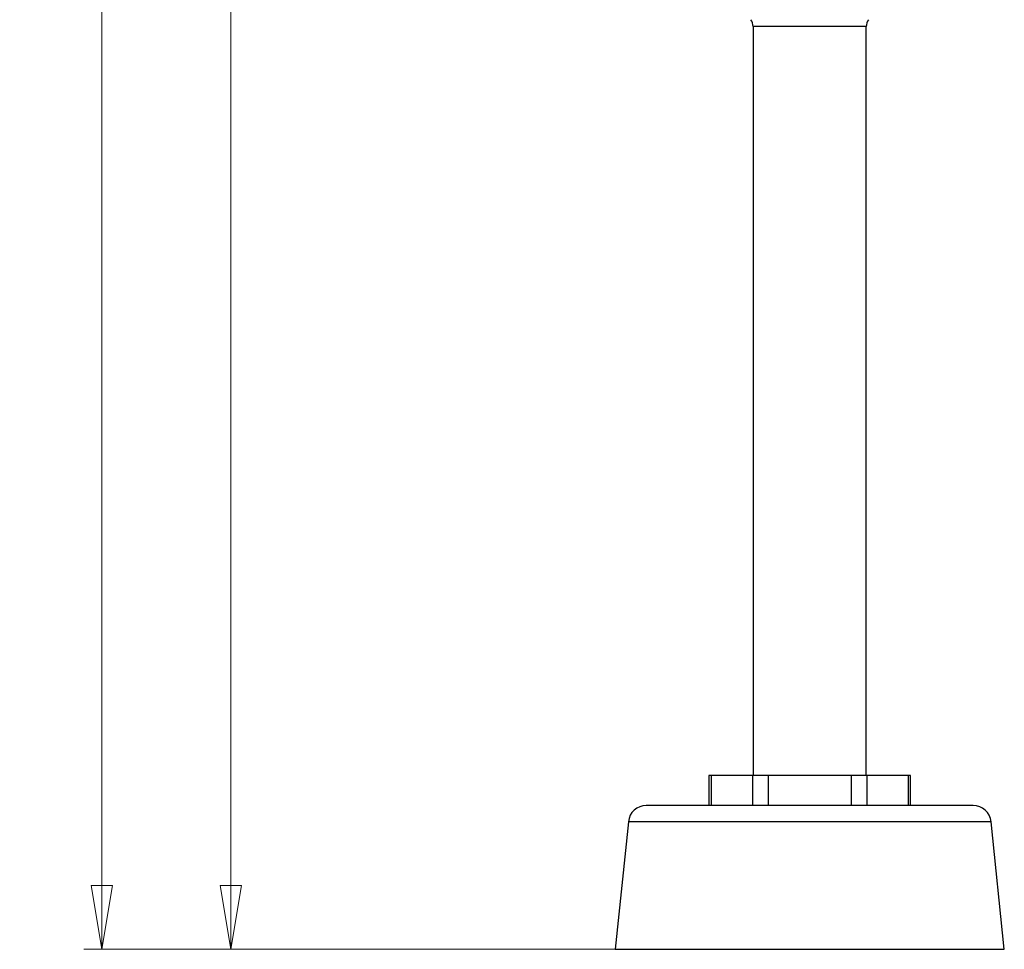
# Model space of a CAD drawing. Header units: millimetres. Extents: x 24 to 198, y 19 to 278.
# Tile 1 of 12: x 51 to 106, y 69 to 120. Entities that reach past the tile are written whole.
import ezdxf

# ---------------------------------------------------------------- set-up
doc = ezdxf.new("R2010")
doc.units = ezdxf.units.MM
doc.styles.add('SLDTEXTSTYLE0', font='TXT', dxfattribs={"width": 0.7})
doc.dimstyles.new('SLDDIMSTYLE0', dxfattribs={"dimtxt": 3.5, "dimasz": 3.556, "dimexe": 0, "dimexo": 0.0625, "dimgap": 0.875, "dimtad": 1, "dimdec": 0, "dimlfac": 3, "dimrnd": 1e-09, "dimzin": 12, "dimdsep": 46, "dimtxsty": 'SLDTEXTSTYLE0', "dimblk1": 'CLOSED', "dimblk2": 'CLOSED', "dimsah": 1, "dimcen": 0.09, "dimadec": 0, "dimazin": 3, "dimtfac": 1, "dimtdec": 0, "dimtofl": 0, "dimtmove": 0, "dimatfit": 3, "dimldrblk": 'CLOSED', "dimfxl": 0, "dimfrac": 2, "dimtolj": 1, "dimtzin": 12, "dimarcsym": 0})

# ---------------------------------------------------------------- blocks, each defined once
blk = doc.blocks.new('_Closed')
at = {"color": 0, "linetype": 'ByBlock', "lineweight": -2}
for p, q in [((-1, 0.166667), (0, 0)), ((-1, 0.166667), (-1, -0.166667)), ((0, 0), (-1, -0.166667)), ((0, 0), (-1, 0))]:
    blk.add_line(p, q, dxfattribs=at)
blk = doc.blocks.new('_D_1')
at = {"color": 7, "linetype": 'Continuous', "lineweight": 0}
for p, q in [((81.993, 201.964), (54.501, 201.964)), ((55.501, 201.964), (55.501, 68.651)), ((91.026, 68.651), (54.501, 68.651))]:
    blk.add_line(p, q, dxfattribs=at)
at = {"color": 7, "linetype": 'Continuous', "lineweight": 18, "xscale": 3.556, "yscale": 3.556}
for p, rotation in [((55.501, 201.964), 90.0000000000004), ((55.501, 68.651), 270.0000000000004)]:
    blk.add_blockref('_Closed', p, dxfattribs=dict(at, rotation=rotation))
at = {"color": 7, "linetype": 'Continuous', "lineweight": 18, "insert": (50.989, 121.479), "char_height": 3.5, "attachment_point": 1, "rotation": 90, "style": 'SLDTEXTSTYLE0'}
blk.add_mtext('400', dxfattribs=at)
blk = doc.blocks.new('_D_2')
at = {"color": 7, "linetype": 'Continuous', "lineweight": 0}
for p, q in [((64.666, 162.194), (61.673, 162.194)), ((62.673, 162.194), (62.673, 68.651)), ((83.066, 68.651), (61.673, 68.651))]:
    blk.add_line(p, q, dxfattribs=at)
at = {"color": 7, "linetype": 'Continuous', "lineweight": 18, "xscale": 3.556, "yscale": 3.556}
for p, rotation in [((62.673, 162.194), 90.0000000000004), ((62.673, 68.651), 270.0000000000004)]:
    blk.add_blockref('_Closed', p, dxfattribs=dict(at, rotation=rotation))
at = {"color": 7, "linetype": 'Continuous', "lineweight": 18, "insert": (58.161, 121.479), "char_height": 3.5, "attachment_point": 1, "rotation": 90, "style": 'SLDTEXTSTYLE0'}
blk.add_mtext('281', dxfattribs=at)

msp = doc.modelspace()

# ---------------------------------------------------------------- linework, layer by layer
at = {"color": 7, "linetype": 'Continuous', "lineweight": 25}
for p, q in [((91.749, 120.012), (91.749, 78.318)), ((98.049, 78.318), (98.049, 120.012)), ((89.28, 78.318), (89.28, 76.651)), ((89.414, 78.318), (89.28, 78.318)), ((89.414, 78.318), (89.414, 76.651)), ((91.724, 78.318), (89.414, 78.318)), ((91.724, 78.318), (91.724, 76.651)), ((92.59, 78.318), (91.724, 78.318)), ((92.59, 78.318), (92.59, 76.651)), ((97.209, 78.318), (92.59, 78.318)), ((97.209, 78.318), (97.209, 76.651)), ((98.075, 78.318), (97.209, 78.318)), ((98.075, 78.318), (98.075, 76.651)), ((100.384, 78.318), (98.075, 78.318)), ((100.384, 78.318), (100.384, 76.651)), ((100.518, 78.318), (100.384, 78.318)), ((100.518, 76.651), (100.518, 78.318)), ((84.806, 75.755), (84.066, 68.651)), ((105.732, 68.651), (104.992, 75.755)), ((84.066, 68.651), (105.732, 68.651))]:
    msp.add_line(p, q, dxfattribs=at)
at = {"color": 8, "linetype": 'Continuous', "lineweight": 25}
for p, q in [((98.049, 120.012), (91.749, 120.012)), ((94.899, 75.755), (84.806, 75.755)), ((104.992, 75.755), (94.899, 75.755))]:
    msp.add_line(p, q, dxfattribs=at)
at = {"color": 7, "linetype": 'Continuous', "lineweight": 25}
for centre, radius, start, end in [((91.082, 120.012), 0.667, 0, 34.9874), ((98.716, 120.012), 0.667, 145.0126, 180), ((85.8, 75.651), 1, 90, 174.0531), ((103.998, 75.651), 1, 5.9469, 90)]:
    msp.add_arc(centre, radius, start, end, dxfattribs=at)
for points, knots in [([(94.899, 76.651), (94.529, 76.651), (93.778, 76.651), (92.652, 76.651), (91.622, 76.651), (90.706, 76.651), (89.637, 76.651), (88.663, 76.651), (87.824, 76.651), (87.274, 76.651), (86.806, 76.651), (86.389, 76.651), (86.058, 76.651), (85.84, 76.651), (85.813, 76.651), (85.8, 76.651)], [0, 0, 0, 0, 0.0776406, 0.1576891, 0.2399935, 0.3043265, 0.3686717, 0.4999121, 0.5656139, 0.6313283, 0.6956612, 0.7600065, 0.8423, 0.9223511, 1, 1, 1, 1]), ([(103.998, 76.651), (103.985, 76.651), (103.958, 76.651), (103.74, 76.651), (103.409, 76.651), (102.992, 76.651), (102.367, 76.651), (101.576, 76.651), (100.646, 76.651), (99.892, 76.651), (99.092, 76.651), (98.176, 76.651), (97.146, 76.651), (96.02, 76.651), (95.269, 76.651), (94.899, 76.651)], [0, 0, 0, 0, 0.077638, 0.157689, 0.239994, 0.304326, 0.368672, 0.499912, 0.565614, 0.631328, 0.695661, 0.760006, 0.8423, 0.922354, 1, 1, 1, 1])]:
    msp.add_open_spline(points, degree=3, knots=knots, dxfattribs=at)

# ---------------------------------------------------------------- dimensions: what is measured, and where the dimension line sits
at = {"color": 7, "linetype": 'Continuous', "lineweight": 18}
for base, p1, p2, picture, middle in [((55.501, 68.651), (82.993, 201.964), (92.026, 68.651), '_D_1', (55.501, 124.76)), ((62.673, 68.651), (65.666, 162.194), (84.066, 68.651), '_D_2', (62.673, 124.76))]:
    dim = msp.add_linear_dim(base=base, p1=p1, p2=p2, angle=90, dimstyle='SLDDIMSTYLE0', dxfattribs=at)
    dim.commit()
    dim.dimension.update_dxf_attribs({"geometry": picture, "text_midpoint": middle, "dimtype": 160})

doc.saveas('drawing.dxf')
